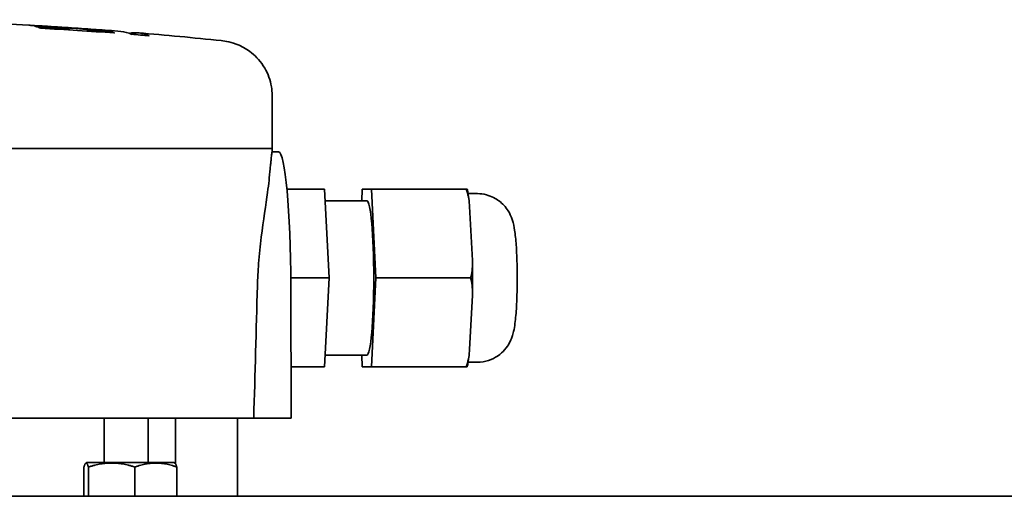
# Model space of a CAD drawing. Extents: x 1965 to 12366, y 538 to 8452.
# Tile 29 of 33: x 11839 to 11950, y 4144 to 4198. Entities that reach past the tile are written whole.
import ezdxf

# ---------------------------------------------------------------- set-up
doc = ezdxf.new("R2010")
doc.units = 0
doc.header["$LTSCALE"] = 2
doc.layers.add('Visible', color=7, linetype='CONTINUOUS', lineweight=35)

msp = doc.modelspace()

# ---------------------------------------------------------------- linework, layer by layer
at = {"layer": 'Visible'}
for p, q in [((11842.07, 4196.7), (11842.07, 4196.74)), ((11842.13, 4196.68), (11842.13, 4196.63)), ((11842.59, 4196.69), (11842.59, 4196.6)), ((11842.82, 4196.64), (11842.82, 4196.59)), ((11844.24, 4196.44), (11844.24, 4196.36)), ((11846.27, 4196.37), (11846.27, 4196.23)), ((11846.46, 4196.3), (11846.46, 4196.21)), ((11848.3, 4196.32), (11848.3, 4196.31)), ((11848.65, 4196.25), (11848.65, 4196.2)), ((11849.09, 4196.11), (11849.09, 4196.03)), ((11861.35, 4195.15), (11861.35, 4195.15)), ((11867.08, 4189), (11867.08, 4183.01)), ((11846.14, 4183.01), (11821.04, 4183.01)), ((11866.8, 4183.01), (11846.14, 4183.01)), ((11867.08, 4183.01), (11866.8, 4183.01)), ((11867.08, 4182.61), (11867.08, 4183.01)), ((11867.81, 4182.61), (11867.08, 4182.61)), ((11873, 4178.41), (11868.75, 4178.41)), ((11873.52, 4168.41), (11873, 4178.41)), ((11877.25, 4178.41), (11877.19, 4177.11)), ((11878.28, 4178.41), (11877.25, 4178.41)), ((11878.79, 4168.41), (11878.28, 4178.41)), ((11888.94, 4178.41), (11878.28, 4178.41)), ((11889.08, 4178.41), (11888.94, 4178.41)), ((11873.07, 4177.11), (11877.77, 4177.11)), ((11890.22, 4177.91), (11889.17, 4177.91)), ((11889.34, 4176.45), (11889.65, 4170.37)), ((11873.52, 4168.41), (11869.18, 4168.41)), ((11873, 4158.41), (11873.52, 4168.41)), ((11878.28, 4158.41), (11878.79, 4168.41)), ((11889.45, 4168.41), (11878.79, 4168.41)), ((11869.22, 4152.61), (11869.19, 4167.51)), ((11889.65, 4166.45), (11889.34, 4160.37)), ((11873.07, 4159.71), (11877.77, 4159.71)), ((11877.19, 4159.71), (11877.25, 4158.41)), ((11873, 4158.41), (11869.21, 4158.41)), ((11877.25, 4158.41), (11878.28, 4158.41)), ((11888.94, 4158.41), (11878.28, 4158.41)), ((11889.08, 4158.41), (11888.94, 4158.41)), ((11890.22, 4158.91), (11889.17, 4158.91)), ((11846.02, 4152.61), (11795.64, 4152.61)), ((11865.02, 4152.61), (11846.02, 4152.61)), ((11848.15, 4147.61), (11848.15, 4152.61)), ((11853.11, 4152.61), (11853.11, 4147.61)), ((11856.19, 4152.61), (11856.19, 4147.49)), ((11863.19, 4143.81), (11863.19, 4152.61)), ((11869.22, 4152.61), (11865.02, 4152.61)), ((11845.88, 4147.11), (11845.88, 4143.81)), ((11846.21, 4147.61), (11846.1, 4147.54)), ((11856.02, 4147.61), (11846.21, 4147.61)), ((11846.39, 4147.11), (11846.39, 4143.81)), ((11851.63, 4147.11), (11851.63, 4143.81)), ((11856.02, 4147.61), (11856.14, 4147.54)), ((11856.35, 4147.11), (11856.35, 4143.81)), ((12063.59, 4143.81), (11569.59, 4143.81))]:
    msp.add_line(p, q, dxfattribs=at)
for start, end in [(86.8854, 96.0456), (86.3446, 86.5503), (85.4865, 85.8628), (83.9544, 85.2216)]:
    msp.add_arc((11816.59, 3772.51), 425, start, end, dxfattribs=at)
for centre, major_axis, ratio, start_param, end_param in [((11839.5, 3772.51), (0, 424.38), 0.089024, 6.267479, 6.278341), ((11816.74, 3772.51), (0, 425), 0.996029, 6.223299, 6.22888), ((11817.18, 3772.51), (0, 424.95), 0.996029, 6.224765, 6.229035), ((11839.5, 3772.51), (0, 424.38), 0.089024, 6.254736, 6.261305), ((11817.42, 3772.51), (0, 424.9), 0.996029, 6.224758, 6.229028), ((11817.67, 3772.51), (0, 424.83), 0.996029, 6.220805, 6.229019), ((11839.5, 3772.51), (0, 424.38), 0.089024, 6.243105, 6.249676), ((11817.86, 3772.51), (0, 424.76), 0.996029, 6.220795, 6.229011), ((11818.1, 3772.51), (0, 424.66), 0.996029, 6.209268, 6.228998), ((11841.3, 3772.51), (0, 424.28), 0.089024, 6.2613, 6.267476), ((11817.18, 3772.51), (0, 424.95), 0.996029, 6.209318, 6.223122), ((11842, 3772.51), (0, 424.23), 0.089024, 6.261298, 6.267474), ((11817.42, 3772.51), (0, 424.9), 0.996029, 6.20931, 6.223115), ((11845.51, 4196.5), (-4.45, 0.3), 0.002464, 4.036596, 5.208675), ((11844.35, 4196.6), (-0.672, 0.044), 0.00029, 5.083848, 6.098171), ((11842.97, 3772.51), (0, 424.17), 0.089024, 6.24966, 6.254722), ((11845.3, 4196.52), (-3.29, 0.22), 0.006058, 4.163076, 5.084237), ((11817.67, 3772.51), (0, 424.83), 0.996029, 6.209298, 6.215546), ((11845.19, 3772.51), (0, 424.03), 0.089024, 6.249649, 6.254712), ((11817.86, 3772.51), (0, 424.76), 0.996029, 6.209286, 6.215535), ((11846.67, 4196.44), (-0.672, 0.048), 0.000778, 3.656946, 4.16272), ((11847.83, 3772.51), (0, 423.84), 0.089024, 6.26746, 6.270794), ((11847.83, 3772.51), (0, 423.84), 0.089024, 6.2547, 6.261277), ((11847.83, 3772.51), (0, 423.84), 0.089024, 6.243054, 6.249634), ((11849.77, 3772.51), (0, 423.69), 0.089024, 6.24304, 6.276158), ((11851.71, 3772.51), (0, 423.53), 0.089024, 6.243025, 6.301719), ((11818.1, 3772.51), (0, 424.66), 0.996029, 6.200052, 6.204661), ((11867.81, 4167.11), (0, 15.5), 0.089024, 4.738569, 6.283185), ((11877.77, 4168.41), (0, 8.7), 0.089024, 3.141593, 6.283185)]:
    msp.add_ellipse(centre, major_axis=major_axis, ratio=ratio, start_param=start_param, end_param=end_param, dxfattribs=at)
for points, knots in [([(11842.16, 4196.74), (11842.08, 4196.74), (11842.06, 4196.74), (11842.11, 4196.74), (11842.21, 4196.73), (11842.52, 4196.71), (11842.74, 4196.7), (11843.1, 4196.67), (11843.24, 4196.66), (11843.39, 4196.65)], [0.2936784, 0.2936784, 0.2936784, 0.2936784, 0.3799768, 0.3799768, 0.4748865, 0.4748865, 0.5697963, 0.5697963, 0.6190219, 0.6190219, 0.6190219, 0.6190219]), ([(11861.35, 4195.15), (11861.84, 4195.09), (11862.47, 4195.01), (11863.8, 4194.44), (11864.29, 4194.16), (11865.32, 4193.34), (11865.85, 4192.75), (11866.63, 4191.43), (11866.89, 4190.69), (11867.06, 4189.64), (11867.08, 4189.31), (11867.08, 4189)], [0, 0, 0, 0, 0.536857, 0.536857, 0.795402, 0.795402, 1.08871, 1.08871, 1.358712, 1.358712, 1.476477, 1.476477, 1.476477, 1.476477]), ([(11867.08, 4182.61), (11867.07, 4182.61), (11867.07, 4182.59), (11867.07, 4182.56), (11867.06, 4182.52), (11867.06, 4182.47), (11867.05, 4182.4), (11867.04, 4182.33), (11867.03, 4182.24), (11867.02, 4182.13), (11867, 4182.03), (11866.99, 4181.91), (11866.98, 4181.77), (11866.96, 4181.63), (11866.94, 4181.48), (11866.93, 4181.31), (11866.91, 4181.15), (11866.89, 4180.96), (11866.87, 4180.77), (11866.85, 4180.57), (11866.83, 4180.36), (11866.81, 4180.13), (11866.78, 4179.9), (11866.76, 4179.66), (11866.74, 4179.4)], [0, 0, 0, 0, 0.125, 0.125, 0.125, 0.25, 0.25, 0.25, 0.375, 0.375, 0.375, 0.5, 0.5, 0.5, 0.625, 0.625, 0.625, 0.75, 0.75, 0.75, 0.875, 0.875, 0.875, 1, 1, 1, 1]), ([(11866.74, 4179.4), (11866.7, 4178.98), (11866.64, 4178.53), (11866.39, 4176.67), (11866.1, 4174.92), (11865.74, 4172.04), (11865.64, 4171.04), (11865.5, 4169.19), (11865.45, 4168.34), (11865.43, 4167.51)], [3.562465, 3.562465, 3.562465, 3.562465, 3.765065, 3.765065, 4.359199, 4.359199, 4.656266, 4.656266, 4.902882, 4.902882, 4.902882, 4.902882]), ([(11889.34, 4176.45), (11889.31, 4177.01), (11889.22, 4177.68), (11888.99, 4178.28), (11888.97, 4178.34), (11888.94, 4178.41)], [0.3289965, 0.3289965, 0.3289965, 0.3289965, 0.5229001, 0.5229001, 0.5456884, 0.5456884, 0.5456884, 0.5456884]), ([(11889.29, 4177.03), (11889.28, 4177.13), (11889.27, 4177.24), (11889.24, 4177.44), (11889.23, 4177.53), (11889.2, 4177.72), (11889.19, 4177.81), (11889.16, 4177.99), (11889.14, 4178.08), (11889.11, 4178.25), (11889.1, 4178.33), (11889.08, 4178.41)], [2.4901358, 2.4901358, 2.4901358, 2.4901358, 2.5364819, 2.5364819, 2.582828, 2.582828, 2.6291741, 2.6291741, 2.6755203, 2.6755203, 2.7218664, 2.7218664, 2.7218664, 2.7218664]), ([(11890.22, 4158.91), (11890.65, 4158.91), (11891.08, 4158.98), (11891.87, 4159.24), (11892.22, 4159.42), (11892.85, 4159.85), (11893.09, 4160.09), (11893.54, 4160.61), (11893.69, 4160.85), (11893.95, 4161.33), (11894.03, 4161.54), (11894.2, 4161.99), (11894.25, 4162.19), (11894.44, 4163.02), (11894.49, 4163.54), (11894.61, 4164.82), (11894.65, 4165.54), (11894.69, 4166.95), (11894.71, 4167.63), (11894.71, 4168.97), (11894.7, 4169.64), (11894.66, 4170.92), (11894.63, 4171.54), (11894.55, 4172.73), (11894.49, 4173.28), (11894.36, 4174.16), (11894.31, 4174.48), (11894.09, 4175.14), (11894.03, 4175.31), (11893.8, 4175.78), (11893.64, 4176.13), (11893.04, 4176.77), (11892.87, 4176.93), (11892.31, 4177.35), (11891.83, 4177.62), (11890.91, 4177.86), (11890.57, 4177.91), (11890.22, 4177.91)], [0, 0, 0, 0, 0.028694, 0.028694, 0.060287, 0.060287, 0.101344, 0.101344, 0.160492, 0.160492, 0.242383, 0.242383, 0.36982, 0.36982, 0.789129, 0.789129, 1.205074, 1.205074, 1.553694, 1.553694, 1.894248, 1.894248, 2.240891, 2.240891, 2.623328, 2.623328, 2.88246, 2.88246, 2.954398, 2.954398, 3.046816, 3.046816, 3.074904, 3.074904, 3.118532, 3.118532, 3.141593, 3.141593, 3.141593, 3.141593]), ([(11889.65, 4170.37), (11889.68, 4169.81), (11889.66, 4169.14), (11889.49, 4168.54), (11889.47, 4168.48), (11889.45, 4168.41)], [-2.6043607, -2.6043607, -2.6043607, -2.6043607, -2.4104571, -2.4104571, -2.3876688, -2.3876688, -2.3876688, -2.3876688]), ([(11889.66, 4166.81), (11889.67, 4167.03), (11889.67, 4167.24), (11889.67, 4167.66), (11889.67, 4167.88), (11889.67, 4168.3), (11889.67, 4168.52), (11889.67, 4168.94), (11889.67, 4169.16), (11889.67, 4169.58), (11889.67, 4169.79), (11889.66, 4170)], [1.421891, 1.421891, 1.421891, 1.421891, 1.4814531, 1.4814531, 1.5410153, 1.5410153, 1.6005774, 1.6005774, 1.6601395, 1.6601395, 1.7197016, 1.7197016, 1.7197016, 1.7197016]), ([(11889.65, 4166.45), (11889.68, 4167.01), (11889.66, 4167.68), (11889.49, 4168.28), (11889.47, 4168.34), (11889.45, 4168.41)], [0.3289965, 0.3289965, 0.3289965, 0.3289965, 0.5229001, 0.5229001, 0.5456884, 0.5456884, 0.5456884, 0.5456884]), ([(11888.94, 4158.41), (11888.97, 4158.48), (11888.99, 4158.54), (11889.22, 4159.14), (11889.31, 4159.81), (11889.34, 4160.37)], [2.3876688, 2.3876688, 2.3876688, 2.3876688, 2.4104571, 2.4104571, 2.6043607, 2.6043607, 2.6043607, 2.6043607]), ([(11889.08, 4158.41), (11889.1, 4158.49), (11889.11, 4158.57), (11889.14, 4158.74), (11889.16, 4158.83), (11889.19, 4159), (11889.2, 4159.1), (11889.23, 4159.29), (11889.24, 4159.38), (11889.27, 4159.58), (11889.28, 4159.69), (11889.29, 4159.79)], [0.4197263, 0.4197263, 0.4197263, 0.4197263, 0.4660724, 0.4660724, 0.5124185, 0.5124185, 0.5587646, 0.5587646, 0.6051108, 0.6051108, 0.6514569, 0.6514569, 0.6514569, 0.6514569])]:
    msp.add_open_spline(points, degree=3, knots=knots, dxfattribs=at)
msp.add_open_spline([(11865.02, 4152.61), (11865.16, 4157.58), (11865.3, 4162.55), (11865.43, 4167.51)], degree=3, dxfattribs=at)
for points, weights in [([(11845.88, 4147.11), (11846.14, 4147.94), (11846.39, 4147.11)], [1.72346281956, 1.99008344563, 1.72346281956]), ([(11846.39, 4147.11), (11849.01, 4147.94), (11851.63, 4147.11)], [1.72346281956, 1.99008344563, 1.72346281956]), ([(11851.63, 4147.11), (11853.99, 4147.94), (11856.35, 4147.11)], [1.72346281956, 1.99008344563, 1.72346281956]), ([(11856.35, 4147.11), (11856.24, 4147.49), (11856.14, 4147.54)], [1.72346281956, 1.83458332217, 1.85307958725])]:
    msp.add_rational_spline(points, weights, degree=2, dxfattribs=at)

doc.saveas('drawing.dxf')
